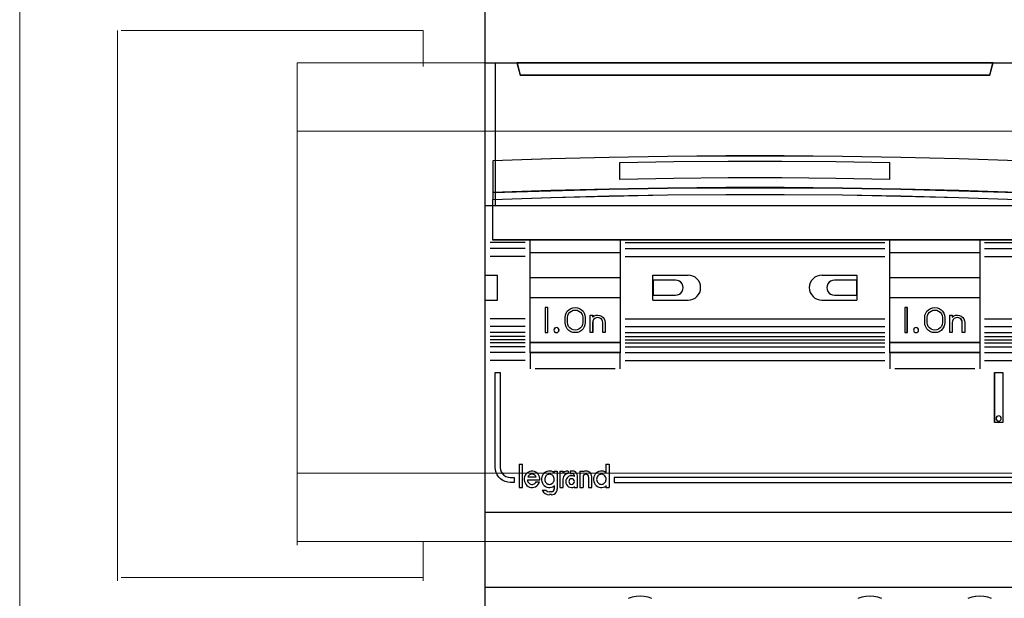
# Model space of a CAD drawing. Header units: millimetres. Extents: x 262469 to 275208, y -32539 to 9411.
# Tile 75 of 256: x 270052 to 270084, y -22437 to -22418. Entities that reach past the tile are written whole.
import ezdxf

# ---------------------------------------------------------------- set-up
doc = ezdxf.new("R2010")
doc.units = ezdxf.units.MM
doc.header["$LTSCALE"] = 100
doc.layers.get('0').update_dxf_attribs({"color": 8})
doc.layers.add('$ mp_ele', color=1, linetype='Continuous', lineweight=35)
doc.layers.add('45', color=8, linetype='Continuous')

# ---------------------------------------------------------------- blocks, each defined once
blk = doc.blocks.new('*U2088')
at = {"layer": '45', "color": 7}
for points in [[(87.005976, -85.989428), (105.008752, -85.989428), (105.008752, -85.989428), (105.008752, -169.004944), (105.008752, -169.004944), (87.005976, -169.004944), (87.005976, -169.004944), (68.997352, -169.004944), (68.997352, -169.004944), (50.994576, -169.004944), (50.994576, -169.004944), (50.994576, -85.989428), (50.994576, -85.989428), (68.997352, -85.989428), (68.997352, -85.989428), (87.005976, -85.989428), (87.005976, -85.989428)], [(87.003624, -85.996483), (105.001697, -85.996483), (105.001697, -168.997889), (87.003624, -168.997889), (68.999704, -168.997889), (51.001631, -168.997889), (51.001631, -85.996483), (68.999704, -85.996483), (87.003624, -85.996483)], [(50.994576, -104.990005), (105.008752, -104.990005), (105.008752, -119.309229), (50.994576, -119.309229), (50.994576, -104.990005)], [(51.001631, -104.99706), (105.001697, -104.99706), (105.001697, -119.305701), (51.001631, -119.305701), (51.001631, -104.99706)], [(54.179973, -104.990005), (54.495732, -106.214141), (54.495732, -106.214141), (101.508803, -106.214141), (101.508803, -106.214141), (101.83041, -104.990005), (54.179973, -104.990005)], [(54.187028, -104.99706), (54.502694, -106.207086), (101.501844, -106.207086), (101.823355, -104.99706), (54.187028, -104.99706)], [(104.25738, -114.810216), (98.421869, -114.610756), (92.592205, -114.464094), (86.756694, -114.364364), (80.921183, -114.317432), (75.085672, -114.317432), (69.250161, -114.364364), (63.41465, -114.464094), (57.584987, -114.610756), (51.749476, -114.810216), (51.749476, -117.989842), (57.584987, -117.796249), (63.41465, -117.643721), (69.250161, -117.543991), (75.085672, -117.497059), (80.921183, -117.497059), (86.756694, -117.543991), (92.592205, -117.643721), (98.421869, -117.796249), (104.25738, -117.989842), (104.25738, -114.810216)], [(104.250324, -114.812323), (98.41599, -114.613438), (92.587501, -114.467199), (86.753166, -114.367757), (80.918831, -114.32096), (75.084497, -114.32096), (69.250162, -114.367757), (63.415827, -114.467199), (57.587338, -114.613438), (51.753003, -114.812323), (51.753003, -117.982787), (57.587338, -117.789751), (63.415827, -117.637662), (69.250162, -117.53822), (75.084497, -117.491423), (80.918831, -117.491423), (86.753166, -117.53822), (92.587501, -117.637662), (98.41599, -117.789751), (104.250324, -117.982787), (104.250324, -114.812323)], [(104.25738, -117.980154), (98.421869, -117.784389), (92.592205, -117.63015), (86.756694, -117.529301), (80.921183, -117.481843), (75.085672, -117.481843), (69.250161, -117.529301), (63.41465, -117.63015), (57.584987, -117.784389), (51.749476, -117.980154), (51.749476, -118.67423), (57.584987, -118.472533), (63.41465, -118.324226), (69.250161, -118.223377), (75.085672, -118.175919), (80.921183, -118.175919), (86.756694, -118.223377), (92.592205, -118.324226), (98.421869, -118.472533), (104.25738, -118.67423), (104.25738, -117.980154)], [(104.25738, -122.734695), (51.749476, -122.734695), (51.749476, -118.658851), (57.584987, -118.459457), (63.41465, -118.312844), (69.250161, -118.213147), (75.085672, -118.166231), (80.921183, -118.166231), (86.756694, -118.213147), (92.592205, -118.312844), (98.421869, -118.459457), (104.25738, -118.658851), (104.25738, -122.734695)], [(104.250324, -117.981312), (98.41599, -117.787864), (92.587501, -117.63545), (86.753166, -117.535795), (80.918831, -117.488899), (75.084497, -117.488899), (69.250162, -117.535795), (63.415827, -117.63545), (57.587338, -117.787864), (51.753003, -117.981312), (51.753003, -118.667174), (57.587338, -118.467864), (63.415827, -118.321312), (69.250162, -118.221657), (75.084497, -118.174761), (80.918831, -118.174761), (86.753166, -118.221657), (92.587501, -118.321312), (98.41599, -118.467864), (104.250324, -118.667174), (104.250324, -117.981312)], [(104.250324, -122.727639), (51.753003, -122.727639), (51.753003, -118.664385), (57.587338, -118.465607), (63.415827, -118.319447), (69.250162, -118.220058), (75.084497, -118.173286), (80.918831, -118.173286), (86.753166, -118.220058), (92.587501, -118.319447), (98.41599, -118.465607), (104.250324, -118.664385), (104.250324, -122.727639)], [(55.495757, -122.720584), (64.508702, -122.720584), (64.508702, -134.01298), (55.495757, -134.01298), (55.495757, -122.720584)], [(55.502812, -122.724111), (64.501647, -122.724111), (64.501647, -134.005924), (55.502812, -134.005924), (55.502812, -122.724111)], [(91.498153, -122.720584), (100.507571, -122.720584), (100.507571, -134.01298), (91.498153, -134.01298), (91.498153, -122.720584)], [(55.495757, -123.994109), (64.508702, -123.994109), (64.508702, -126.50941), (55.495757, -126.50941), (55.495757, -123.994109)], [(55.502812, -123.997637), (64.501647, -123.997637), (64.501647, -126.502355), (55.502812, -126.502355), (55.502812, -123.997637)], [(91.498153, -123.994109), (100.507571, -123.994109), (100.507571, -126.50941), (91.498153, -126.50941), (91.498153, -123.994109)], [(91.501681, -123.997637), (100.504043, -123.997637), (100.504043, -126.502355), (91.501681, -126.502355), (91.501681, -123.997637)], [(70.057278, -128.262713), (70.251369, -128.227298), (70.43958, -128.16237), (70.592501, -128.038418), (70.710132, -127.87905), (70.786593, -127.696073), (70.816001, -127.50129), (70.786593, -127.306508), (70.710132, -127.117628), (70.592501, -126.964163), (70.43958, -126.846113), (70.251369, -126.769381), (70.057278, -126.745771), (70.057278, -126.745771), (67.792872, -126.745771), (67.792872, -128.262713), (70.057278, -128.262713), (70.057278, -128.262713)], [(70.053764, -128.255657), (70.24695, -128.220571), (70.434282, -128.156248), (70.586489, -128.033449), (70.703571, -127.875564), (70.779675, -127.694288), (70.808945, -127.501318), (70.779675, -127.308347), (70.703571, -127.121225), (70.586489, -126.969187), (70.434282, -126.852235), (70.24695, -126.776217), (70.053764, -126.752826), (67.799927, -126.752826), (67.799927, -128.255657), (70.053764, -128.255657)], [(85.946931, -126.745771), (85.752915, -126.769381), (85.564778, -126.846113), (85.411916, -126.964163), (85.29433, -127.117628), (85.2179, -127.306508), (85.194383, -127.50129), (85.2179, -127.696073), (85.29433, -127.87905), (85.411916, -128.038418), (85.564778, -128.16237), (85.752915, -128.227298), (85.946931, -128.262713), (85.946931, -128.262713), (88.210456, -128.262713), (88.210456, -126.745771), (85.946931, -126.745771), (85.946931, -126.745771)], [(85.950466, -126.752826), (85.757357, -126.776217), (85.5701, -126.852235), (85.417954, -126.969187), (85.300918, -127.121225), (85.224845, -127.308347), (85.201438, -127.501318), (85.224845, -127.694288), (85.300918, -127.875564), (85.417954, -128.033449), (85.5701, -128.156248), (85.757357, -128.220571), (85.950466, -128.255657), (88.203401, -128.255657), (88.203401, -126.752826), (85.950466, -126.752826)], [(55.495757, -128.492018), (64.508702, -128.492018), (64.508702, -133.014621), (55.495757, -133.014621), (55.495757, -128.492018)], [(91.498153, -128.492018), (100.507571, -128.492018), (100.507571, -133.014621), (91.498153, -133.014621), (91.498153, -128.492018)], [(91.501681, -128.499073), (100.504043, -128.499073), (100.504043, -133.007565), (91.501681, -133.007565), (91.501681, -128.499073)], [(57.259543, -129.497433), (57.005558, -129.497433), (57.005558, -131.998622), (57.259543, -131.998622), (57.259543, -129.497433)], [(93.247829, -129.497433), (93.000899, -129.497433), (93.000899, -131.998622), (93.247829, -131.998622), (93.247829, -129.497433)], [(101.989151, -141.008551), (101.989151, -135.995587), (101.989151, -135.995587), (102.807548, -135.995587), (102.807548, -135.995587), (102.807548, -141.008551), (102.807548, -141.008551), (101.989151, -141.008551), (101.989151, -141.008551)], [(101.996206, -141.001495), (101.996206, -136.002643), (102.800493, -136.002643), (102.800493, -141.001495), (101.996206, -141.001495)], [(57.431839, -147.196262), (57.521027, -147.190334), (57.604269, -147.166624), (57.681565, -147.119204), (57.764806, -147.054002), (57.818319, -146.9888), (57.865886, -146.899888), (57.895615, -146.805048), (57.901561, -146.710209), (57.901561, -146.609442), (57.877777, -146.520529), (57.842102, -146.431617), (57.794536, -146.35456), (57.723185, -146.28343), (57.645889, -146.230083), (57.568594, -146.200446), (57.479406, -146.176736), (57.384272, -146.176736), (57.301031, -146.200446), (57.211843, -146.230083), (57.134547, -146.28343), (57.075088, -146.35456), (57.021576, -146.431617), (56.985901, -146.520529), (56.962117, -146.609442), (56.956172, -146.710209), (56.974009, -146.805048), (57.003738, -146.899888), (57.045359, -146.9888), (57.104818, -147.054002), (57.176168, -147.119204), (57.253464, -147.166624), (57.342651, -147.190334), (57.431839, -147.196262)], [(59.922859, -146.919332), (59.898887, -146.810968), (59.838956, -146.720664), (59.74906, -146.660462), (59.641185, -146.642402), (59.539302, -146.660462), (59.443413, -146.720664), (59.389475, -146.810968), (59.365503, -146.919332), (59.389475, -147.021675), (59.443413, -147.117999), (59.539302, -147.178201), (59.641185, -147.196262), (59.74906, -147.178201), (59.838956, -147.117999), (59.898887, -147.021675), (59.922859, -146.919332)], [(62.63446, -147.196262), (62.717798, -147.190334), (62.80709, -147.166624), (62.884476, -147.119204), (62.95591, -147.054002), (63.015437, -146.9888), (63.06306, -146.899888), (63.086871, -146.805048), (63.104729, -146.710209), (63.092823, -146.609442), (63.080918, -146.520529), (63.039248, -146.431617), (62.985673, -146.35456), (62.920193, -146.28343), (62.842807, -146.230083), (62.765421, -146.200446), (62.670176, -146.176736), (62.586837, -146.176736), (62.497546, -146.200446), (62.414207, -146.230083), (62.336821, -146.28343), (62.27134, -146.35456), (62.217765, -146.431617), (62.176096, -146.520529), (62.16419, -146.609442), (62.152285, -146.710209), (62.170143, -146.805048), (62.199907, -146.899888), (62.241576, -146.9888), (62.301104, -147.054002), (62.372537, -147.119204), (62.449923, -147.166624), (62.539215, -147.190334), (62.63446, -147.196262)], [(63.90196, -146.504818), (63.90196, -147.002234), (104.003394, -147.002234), (104.003394, -146.504818), (63.90196, -146.504818)]]:
    blk.add_lwpolyline(points, close=True, dxfattribs=at)
at = {"layer": '45', "color": 4}
blk.add_lwpolyline([(51.992878, -104.990005), (51.992878, -119.309229)], dxfattribs=at)
at = {"layer": '45', "color": 7}
for points in [[(91.512263, -114.998292), (86.108024, -114.906249), (80.703784, -114.853653), (75.305393, -114.853653), (69.895304, -114.906249), (64.491065, -114.998292)], [(91.498153, -116.670456), (91.498153, -114.980653)], [(50.994576, -126.248355), (52.215115, -126.248355)], [(52.197477, -126.248355), (52.197477, -128.760128)], [(67.792872, -128.760128), (67.792872, -126.248355)], [(67.792872, -126.248355), (71.316916, -126.248355)], [(71.302805, -128.760128), (71.545214, -128.736599), (71.781711, -128.660128), (72.00047, -128.542481), (72.189667, -128.389539), (72.349302, -128.195421), (72.46755, -127.977773), (72.538499, -127.74836), (72.562148, -127.501301), (72.538499, -127.254241), (72.46755, -127.018946), (72.349302, -126.801298), (72.189667, -126.60718), (72.00047, -126.454238), (71.781711, -126.336591), (71.545214, -126.271885), (71.302805, -126.248355)], [(84.714633, -126.248355), (84.459942, -126.271885), (84.223021, -126.336591), (84.003868, -126.454238), (83.814331, -126.60718), (83.660332, -126.801298), (83.535948, -127.018946), (83.464872, -127.254241), (83.441179, -127.501301), (83.464872, -127.74836), (83.535948, -127.977773), (83.660332, -128.195421), (83.814331, -128.389539), (84.003868, -128.542481), (84.223021, -128.660128), (84.459942, -128.736599), (84.714633, -128.760128)], [(84.696995, -126.248355), (88.210456, -126.248355)], [(88.192818, -126.248355), (88.192818, -128.760128)], [(50.994576, -128.742489), (52.215115, -128.742489)], [(67.792872, -128.742489), (71.316916, -128.742489)], [(84.696995, -128.742489), (88.210456, -128.742489)], [(55.495757, -133.998869), (55.495757, -135.625171)], [(64.491065, -133.998869), (64.491065, -135.625171)], [(91.498153, -133.998869), (91.498153, -135.625171)], [(100.493461, -133.998869), (100.493461, -135.625171)], [(54.395155, -145.164265), (54.395155, -147.513761)], [(54.395155, -145.164265), (54.726746, -145.164265)], [(54.712636, -145.164265), (54.712636, -147.513761)], [(63.087091, -145.164265), (63.087091, -146.046208)], [(63.087091, -145.164265), (63.4081, -145.164265)], [(63.39399, -145.164265), (63.39399, -147.513761)], [(56.462312, -146.769109), (56.462312, -146.603888), (56.432782, -146.450468), (56.379627, -146.302949), (56.291037, -146.167231), (56.184729, -146.055116), (56.060703, -145.966605), (55.918959, -145.907597), (55.771308, -145.866292), (55.617752, -145.866292), (55.470102, -145.895796), (55.328358, -145.960704), (55.198425, -146.043315), (55.086211, -146.15543), (55.003527, -146.285246), (54.938561, -146.432766), (54.909031, -146.586186), (54.903125, -146.751407), (54.932655, -146.904827), (54.985809, -147.052346), (55.062587, -147.193965), (55.174801, -147.31198), (55.292922, -147.406392), (55.42876, -147.4654), (55.57641, -147.506706), (55.735872, -147.506706), (55.883523, -147.483102), (56.031173, -147.429996), (56.161105, -147.341484), (56.267413, -147.23527), (56.361909, -147.111354), (56.426875, -146.963835)], [(55.220606, -146.758818), (56.462312, -146.758818)], [(55.220606, -146.758818), (55.244381, -146.849952), (55.2741, -146.941086), (55.327593, -147.020069), (55.392974, -147.086901), (55.470242, -147.141581), (55.547511, -147.171959), (55.630723, -147.196262), (55.719879, -147.196262), (55.803091, -147.178035), (55.892246, -147.147657), (55.963571, -147.099052), (56.034896, -147.038296), (56.088389, -146.959313)], [(56.113082, -146.458957), (56.065385, -146.379199), (55.999802, -146.311711), (55.928257, -146.256494), (55.85075, -146.207412), (55.773243, -146.182871), (55.689773, -146.176736), (55.600342, -146.182871), (55.516873, -146.207412), (55.439365, -146.256494), (55.373782, -146.311711), (55.308199, -146.379199), (55.266465, -146.458957)], [(55.266465, -146.444846), (56.113082, -146.444846)], [(57.901561, -146.031513), (57.777164, -145.943002), (57.64092, -145.889895), (57.480981, -145.866292), (57.33289, -145.872193), (57.184798, -145.907597), (57.048554, -145.966605), (56.918234, -146.061017), (56.817531, -146.179033), (56.7346, -146.30885), (56.681287, -146.450468), (56.645745, -146.603888), (56.645745, -146.769109), (56.681287, -146.922529), (56.7346, -147.070049), (56.817531, -147.199866), (56.918234, -147.31198), (57.048554, -147.406392), (57.184798, -147.4654), (57.33289, -147.506706), (57.480981, -147.506706), (57.64092, -147.483102), (57.777164, -147.429996), (57.901561, -147.341484)], [(57.88745, -145.866292), (57.88745, -146.046208)], [(57.88745, -145.866292), (58.219042, -145.866292)], [(58.201404, -145.866292), (58.201404, -147.665455)], [(58.4695, -145.866292), (58.4695, -147.513761)], [(58.4695, -145.866292), (58.797564, -145.866292)], [(58.4695, -147.513761), (58.797564, -147.513761), (58.797564, -146.684735)], [(59.309062, -145.866292), (59.116649, -145.885634), (58.942275, -145.950107), (58.779926, -146.053264)], [(58.779926, -145.866292), (58.779926, -146.053264)], [(59.309062, -146.099125), (59.176778, -146.135108), (59.038481, -146.201077), (58.930249, -146.291036), (58.852081, -146.41098), (58.803978, -146.548916), (58.779926, -146.698846)], [(59.922859, -146.39955), (59.774266, -146.34621), (59.625674, -146.32843), (59.477081, -146.352137), (59.340375, -146.411403), (59.221501, -146.50623), (59.126401, -146.630689), (59.072908, -146.772929), (59.055077, -146.921096), (59.072908, -147.069262), (59.126401, -147.211502), (59.221501, -147.335961), (59.340375, -147.430788), (59.477081, -147.490054), (59.625674, -147.513761), (59.774266, -147.495981), (59.922859, -147.442641)], [(59.294952, -145.866292), (59.294952, -146.116764)], [(59.492496, -145.866292), (59.492496, -146.116764)], [(59.767646, -145.866292), (59.492496, -145.866292)], [(59.492496, -146.099125), (59.686512, -146.099125)], [(59.922859, -146.342541), (59.89808, -146.255161), (59.848522, -146.167781), (59.76799, -146.111608), (59.668874, -146.099125)], [(60.233286, -146.342541), (60.209122, -146.197858), (60.13663, -146.065231), (60.033934, -145.956719), (59.901032, -145.890406), (59.750008, -145.866292)], [(59.908749, -146.32843), (59.908749, -146.413096)], [(60.219175, -146.32843), (60.219175, -147.513761)], [(60.487271, -145.866292), (60.487271, -147.513761)], [(60.487271, -145.866292), (60.818863, -145.866292)], [(61.66548, -146.458957), (61.647599, -146.309294), (61.593955, -146.165618), (61.498589, -146.045887), (61.379381, -145.95609), (61.242293, -145.890238), (61.093283, -145.866292), (60.944274, -145.884251), (60.801225, -145.932144)], [(60.801225, -145.866292), (60.801225, -145.947431)], [(61.355053, -146.458957), (61.330974, -146.354658), (61.276795, -146.256494), (61.180477, -146.201277), (61.078139, -146.176736), (60.963761, -146.201277), (60.879483, -146.256494), (60.813264, -146.354658), (60.801225, -146.458957)], [(60.801225, -146.444846), (60.801225, -147.513761)], [(61.340943, -146.444846), (61.340943, -147.513761)], [(61.651369, -146.444846), (61.651369, -147.513761)], [(63.104729, -146.031513), (62.980332, -145.943002), (62.832241, -145.889895), (62.684149, -145.866292), (62.536058, -145.872193), (62.387966, -145.907597), (62.245799, -145.966605), (62.121402, -146.061017), (62.0207, -146.179033), (61.931845, -146.30885), (61.878532, -146.450468), (61.848913, -146.603888), (61.848913, -146.769109), (61.878532, -146.922529), (61.931845, -147.070049), (62.0207, -147.199866), (62.121402, -147.31198), (62.245799, -147.406392), (62.387966, -147.4654), (62.536058, -147.506706), (62.684149, -147.506706), (62.832241, -147.483102), (62.980332, -147.429996), (63.104729, -147.341484)], [(54.395155, -147.496122), (54.726746, -147.496122)], [(56.074279, -146.952845), (56.430563, -146.952845)], [(56.695131, -147.781872), (56.832086, -147.970375), (57.004767, -148.122395), (57.213176, -148.213606), (57.439449, -148.24401)], [(56.695131, -147.781872), (57.093747, -147.781872)], [(57.079637, -147.781872), (57.250395, -147.900589), (57.439449, -147.933566)], [(57.615827, -148.24401), (57.778695, -148.225943), (57.917435, -148.165722), (58.038078, -148.069367), (58.134592, -147.948924), (58.194914, -147.79837), (58.219042, -147.647816)], [(57.615827, -147.933566), (57.721425, -147.908718), (57.82081, -147.852811), (57.889138, -147.753419), (57.901561, -147.647816)], [(57.88745, -147.326789), (57.88745, -147.665455)], [(59.908749, -147.425567), (59.908749, -147.513761)], [(59.908749, -147.496122), (60.233286, -147.496122)], [(60.487271, -147.496122), (60.818863, -147.496122)], [(61.340943, -147.496122), (61.66548, -147.496122)], [(63.087091, -147.326789), (63.087091, -147.513761)], [(63.087091, -147.496122), (63.4081, -147.496122)], [(57.425339, -147.915927), (57.633465, -147.915927)], [(57.633465, -148.226371), (57.425339, -148.226371)], [(50.994576, -149.997312), (105.008752, -149.997312)], [(67.694757, -158.630128), (67.30804, -158.501214), (66.909604, -158.419179), (66.505308, -158.38988), (66.101012, -158.425038), (65.696717, -158.501214), (65.321718, -158.630128)], [(67.690971, -158.636638), (67.304911, -158.508017), (66.907152, -158.426168), (66.503544, -158.396936), (66.099936, -158.432014), (65.696328, -158.508017), (65.321967, -158.636638)], [(90.689082, -158.633745), (90.30222, -158.49306), (89.903634, -158.416856), (89.499187, -158.393408), (89.09474, -158.422718), (88.696154, -158.49306), (88.309291, -158.627884)], [(90.686376, -158.640256), (90.300391, -158.49989), (89.90271, -158.423858), (89.49918, -158.400464), (89.095651, -158.429707), (88.697969, -158.49989), (88.311984, -158.634407)], [(101.686086, -158.633745), (101.305158, -158.498922), (100.906649, -158.422718), (100.496419, -158.393408), (100.09205, -158.416856), (99.693541, -158.498922), (99.306752, -158.633745)], [(101.682306, -158.640256), (101.302027, -158.505738), (100.904196, -158.429707), (100.494665, -158.400464), (100.090985, -158.423858), (99.693155, -158.505738), (99.307025, -158.640256)]]:
    blk.add_lwpolyline(points, dxfattribs=at)
at = {"layer": '45', "color": 251}
for points in [[(64.491065, -116.670456), (64.491065, -114.980653)], [(91.512263, -116.670456), (86.108024, -116.571525), (80.703784, -116.518762), (75.305393, -116.518762), (69.895304, -116.571525), (64.491065, -116.670456)], [(55.016007, -122.974583), (51.495491, -122.974583)], [(64.995507, -122.974583), (91.011348, -122.974583)], [(100.990848, -122.974583), (104.507837, -122.974583)], [(55.016007, -123.577832), (51.495491, -123.577832)], [(64.995507, -123.577832), (91.011348, -123.577832)], [(100.990848, -123.577832), (104.507837, -123.577832)], [(55.016007, -124.378636), (51.495491, -124.378636)], [(64.995507, -124.378636), (91.011348, -124.378636)], [(100.990848, -124.378636), (104.507837, -124.378636)], [(55.016007, -130.608681), (51.495491, -130.608681)], [(64.995507, -130.608681), (91.011348, -130.608681)], [(100.990848, -130.608681), (104.507837, -130.608681)], [(55.016007, -131.402429), (51.495491, -131.402429)], [(55.016007, -132.005678), (51.495491, -132.005678)], [(64.995507, -131.402429), (91.011348, -131.402429)], [(64.995507, -132.005678), (91.011348, -132.005678)], [(100.990848, -131.402429), (104.507837, -131.402429)], [(100.990848, -132.005678), (104.507837, -132.005678)], [(55.016007, -132.400788), (51.495491, -132.400788)], [(55.016007, -132.711232), (51.495491, -132.711232)], [(55.016007, -133.011093), (51.495491, -133.011093)], [(64.995507, -132.400788), (91.011348, -132.400788)], [(64.995507, -132.711232), (91.011348, -132.711232)], [(64.995507, -133.011093), (91.011348, -133.011093)], [(100.990848, -132.400788), (104.507837, -132.400788)], [(100.990848, -132.711232), (104.507837, -132.711232)], [(100.990848, -133.011093), (104.507837, -133.011093)], [(55.016007, -133.413259), (51.495491, -133.413259)], [(55.016007, -134.009452), (51.495491, -134.009452)], [(64.995507, -133.413259), (91.011348, -133.413259)], [(64.995507, -134.009452), (91.011348, -134.009452)], [(100.990848, -133.413259), (104.507837, -133.413259)], [(100.990848, -134.009452), (104.507837, -134.009452)], [(55.016007, -134.810256), (51.495491, -134.810256)], [(64.995507, -134.810256), (91.011348, -134.810256)], [(100.990848, -134.810256), (104.507837, -134.810256)], [(55.996672, -135.61106), (64.011315, -135.61106)], [(91.992013, -135.61106), (100.006656, -135.61106)], [(50.994576, -157.490299), (105.008752, -157.490299)]]:
    blk.add_lwpolyline(points, dxfattribs=at)
at = {"layer": '45', "color": 4}
blk.add_lwpolyline([(91.501681, -122.724111), (100.504043, -122.724111), (100.504043, -134.005924), (91.501681, -134.005924), (91.501681, -122.724111)], close=True, dxfattribs=at)
at = {"layer": '45', "color": 251}
for points in [[(55.502812, -128.499073), (64.501647, -128.499073), (64.501647, -133.007565), (55.502812, -133.007565), (55.502812, -128.499073)], [(51.999933, -136.002643), (52.503996, -136.002643), (52.503996, -145.500165), (52.533302, -145.722261), (52.603637, -145.938512), (52.726722, -146.12554), (52.879113, -146.283345), (53.072532, -146.406082), (53.283535, -146.476218), (53.506261, -146.505441), (53.904822, -146.505441), (53.904822, -147.002234), (53.506261, -147.002234), (53.254229, -146.9847), (52.996337, -146.914565), (52.756028, -146.797672), (52.545025, -146.651557), (52.357466, -146.464528), (52.205075, -146.254122), (52.093713, -146.014492), (52.023378, -145.757328), (51.999933, -145.500165), (51.999933, -136.002643)]]:
    blk.add_lwpolyline(points, close=True, dxfattribs=at)
at = {"layer": '45', "color": 255}
for points in [[(57.266598, -129.490377), (56.998502, -129.490377), (56.998502, -129.490377), (56.998502, -132.00215), (56.998502, -132.00215), (57.266598, -132.00215), (57.266598, -132.00215), (57.266598, -129.490377), (57.266598, -129.490377)], [(58.995108, -130.996264), (58.995108, -130.496263), (58.995108, -130.496263), (59.024608, -130.272733), (59.095407, -130.060967), (59.219305, -129.866849), (59.372703, -129.713907), (59.5674, -129.590377), (59.779797, -129.519789), (60.003993, -129.490377), (60.22819, -129.519789), (60.446487, -129.590377), (60.629384, -129.713907), (60.794582, -129.866849), (60.91848, -130.060967), (60.989279, -130.272733), (61.012879, -130.496263), (61.012879, -130.496263), (61.012879, -130.996264), (61.012879, -130.996264), (60.989279, -131.225677), (60.91848, -131.437442), (60.794582, -131.631561), (60.629384, -131.790385), (60.446487, -131.913915), (60.22819, -131.978621), (60.003993, -132.00215), (59.779797, -131.978621), (59.5674, -131.913915), (59.372703, -131.790385), (59.219305, -131.631561), (59.095407, -131.437442), (59.024608, -131.225677), (58.995108, -130.996264), (58.995108, -130.996264)], [(59.249093, -130.998933), (59.249093, -130.498288), (59.249093, -130.498288), (59.272702, -130.30392), (59.34943, -130.127222), (59.467473, -129.962304), (59.632734, -129.844505), (59.809799, -129.767936), (60.00457, -129.744377), (60.205243, -129.767936), (60.382308, -129.844505), (60.535765, -129.962304), (60.665612, -130.127222), (60.74234, -130.30392), (60.765949, -130.498288), (60.765949, -130.498288), (60.765949, -130.998933), (60.765949, -130.998933), (60.74234, -131.20508), (60.665612, -131.381778), (60.535765, -131.534917), (60.382308, -131.658605), (60.205243, -131.735174), (60.00457, -131.758734), (59.809799, -131.735174), (59.632734, -131.658605), (59.467473, -131.534917), (59.34943, -131.381778), (59.272702, -131.20508), (59.249093, -130.998933), (59.249093, -130.998933)], [(93.254884, -129.490377), (92.993843, -129.490377), (92.993843, -129.490377), (92.993843, -132.00215), (92.993843, -132.00215), (93.254884, -132.00215), (93.254884, -132.00215), (93.254884, -129.490377), (93.254884, -129.490377)], [(94.993977, -130.996264), (94.993977, -130.496263), (94.993977, -130.496263), (95.017535, -130.272733), (95.0941, -130.060967), (95.211892, -129.866849), (95.376801, -129.713907), (95.559378, -129.590377), (95.777293, -129.519789), (96.001098, -129.490377), (96.224903, -129.519789), (96.436929, -129.590377), (96.631285, -129.713907), (96.784415, -129.866849), (96.908097, -130.060967), (96.978772, -130.272733), (97.00822, -130.496263), (97.00822, -130.496263), (97.00822, -130.996264), (97.00822, -130.996264), (96.978772, -131.225677), (96.908097, -131.437442), (96.784415, -131.631561), (96.631285, -131.790385), (96.436929, -131.913915), (96.224903, -131.978621), (96.001098, -132.00215), (95.777293, -131.978621), (95.559378, -131.913915), (95.376801, -131.790385), (95.211892, -131.631561), (95.0941, -131.437442), (95.017535, -131.225677), (94.993977, -130.996264), (94.993977, -130.996264)], [(95.237379, -130.998933), (95.237379, -130.498288), (95.237379, -130.498288), (95.272874, -130.30392), (95.337949, -130.127222), (95.462183, -129.962304), (95.621912, -129.844505), (95.799388, -129.767936), (96.000529, -129.744377), (96.195753, -129.767936), (96.37323, -129.844505), (96.538874, -129.962304), (96.657192, -130.127222), (96.734099, -130.30392), (96.757762, -130.498288), (96.757762, -130.498288), (96.757762, -130.998933), (96.757762, -130.998933), (96.734099, -131.20508), (96.657192, -131.381778), (96.538874, -131.534917), (96.37323, -131.658605), (96.195753, -131.735174), (96.000529, -131.758734), (95.799388, -131.735174), (95.621912, -131.658605), (95.462183, -131.534917), (95.337949, -131.381778), (95.272874, -131.20508), (95.237379, -130.998933), (95.237379, -130.998933)], [(61.752324, -130.24532), (61.752324, -130.439868), (61.752324, -130.439868), (61.90578, -130.327856), (62.094649, -130.257111), (62.283519, -130.24532), (62.472388, -130.274797), (62.649453, -130.351437), (62.797007, -130.475241), (62.91505, -130.634417), (62.985876, -130.811279), (63.009485, -130.994036), (63.009485, -130.994036), (63.009485, -132.00215), (63.009485, -132.00215), (62.761594, -132.00215), (62.761594, -132.00215), (62.761594, -130.994036), (62.761594, -130.994036), (62.737985, -130.840756), (62.667159, -130.699266), (62.549116, -130.593149), (62.413366, -130.522404), (62.254008, -130.492927), (62.100551, -130.522404), (61.9589, -130.593149), (61.840856, -130.699266), (61.775933, -130.840756), (61.752324, -130.994036), (61.752324, -130.994036), (61.752324, -132.00215), (61.752324, -132.00215), (61.492629, -132.00215), (61.492629, -132.00215), (61.492629, -130.24532), (61.492629, -130.24532), (61.752324, -130.24532), (61.752324, -130.24532)], [(61.757567, -130.252376), (61.757567, -130.445752), (61.909953, -130.334414), (62.097504, -130.264095), (62.285056, -130.252376), (62.472607, -130.281675), (62.648437, -130.357854), (62.794961, -130.480911), (62.912181, -130.639128), (62.982513, -130.814925), (63.005957, -130.996582), (63.005957, -131.998622), (62.759796, -131.998622), (62.759796, -130.996582), (62.736352, -130.844224), (62.66602, -130.703587), (62.5488, -130.598109), (62.413997, -130.52779), (62.255751, -130.498491), (62.103365, -130.52779), (61.962702, -130.598109), (61.845482, -130.703587), (61.781011, -130.844224), (61.757567, -130.996582), (61.757567, -131.998622), (61.499684, -131.998622), (61.499684, -130.252376), (61.757567, -130.252376)], [(97.743305, -130.24532), (97.743305, -130.439868), (97.743305, -130.439868), (97.908825, -130.327856), (98.086169, -130.257111), (98.281246, -130.24532), (98.464501, -130.274797), (98.647755, -130.351437), (98.795541, -130.475241), (98.907859, -130.634417), (98.984707, -130.811279), (99.008353, -130.994036), (99.008353, -130.994036), (99.008353, -132.00215), (99.008353, -132.00215), (98.754161, -132.00215), (98.754161, -132.00215), (98.754161, -130.994036), (98.754161, -130.994036), (98.730515, -130.840756), (98.659578, -130.699266), (98.541349, -130.593149), (98.405386, -130.522404), (98.245777, -130.492927), (98.09208, -130.522404), (97.950206, -130.593149), (97.8438, -130.699266), (97.766951, -130.840756), (97.743305, -130.994036), (97.743305, -130.994036), (97.743305, -132.00215), (97.743305, -132.00215), (97.495025, -132.00215), (97.495025, -132.00215), (97.495025, -130.24532), (97.495025, -130.24532), (97.743305, -130.24532), (97.743305, -130.24532)], [(97.748045, -130.252376), (97.748045, -130.445752), (97.912022, -130.334414), (98.087712, -130.264095), (98.280971, -130.252376), (98.462516, -130.281675), (98.644062, -130.357854), (98.79047, -130.480911), (98.90174, -130.639128), (98.977873, -130.814925), (99.001298, -130.996582), (99.001298, -131.998622), (98.749476, -131.998622), (98.749476, -130.996582), (98.726051, -130.844224), (98.655775, -130.703587), (98.538649, -130.598109), (98.403953, -130.52779), (98.245833, -130.498491), (98.093568, -130.52779), (97.953017, -130.598109), (97.847603, -130.703587), (97.771471, -130.844224), (97.748045, -130.996582), (97.748045, -131.998622), (97.50208, -131.998622), (97.50208, -130.252376), (97.748045, -130.252376)], [(58.388366, -131.749396), (58.370188, -131.653108), (58.315656, -131.568857), (58.230828, -131.514695), (58.133883, -131.490623), (58.030877, -131.514695), (57.952109, -131.568857), (57.897577, -131.653108), (57.87334, -131.749396), (57.897577, -131.845683), (57.952109, -131.935953), (58.030877, -131.990114), (58.133883, -132.00215), (58.230828, -131.990114), (58.315656, -131.935953), (58.370188, -131.845683), (58.388366, -131.749396)], [(58.381311, -131.751097), (58.363631, -131.656802), (58.310593, -131.574294), (58.228089, -131.521253), (58.1338, -131.497679), (58.033616, -131.521253), (57.957006, -131.574294), (57.903968, -131.656802), (57.880395, -131.751097), (57.903968, -131.845393), (57.957006, -131.933795), (58.033616, -131.986836), (58.1338, -131.998622), (58.228089, -131.986836), (58.310593, -131.933795), (58.363631, -131.845393), (58.381311, -131.751097)], [(94.376651, -131.749396), (94.364616, -131.653108), (94.310458, -131.568857), (94.220193, -131.514695), (94.123911, -131.490623), (94.027629, -131.514695), (93.943383, -131.568857), (93.889224, -131.653108), (93.865154, -131.749396), (93.889224, -131.845683), (93.943383, -131.935953), (94.027629, -131.990114), (94.123911, -132.00215), (94.220193, -131.990114), (94.310458, -131.935953), (94.364616, -131.845683), (94.376651, -131.749396)], [(94.369596, -131.751097), (94.357893, -131.656802), (94.305229, -131.574294), (94.217454, -131.521253), (94.123828, -131.497679), (94.030202, -131.521253), (93.94828, -131.574294), (93.895615, -131.656802), (93.872209, -131.751097), (93.895615, -131.845393), (93.94828, -131.933795), (94.030202, -131.986836), (94.123828, -131.998622), (94.217454, -131.986836), (94.305229, -131.933795), (94.357893, -131.845393), (94.369596, -131.751097)], [(102.655862, -140.604621), (102.63765, -140.50814), (102.583014, -140.41769), (102.498024, -140.36342), (102.400892, -140.34533), (102.297691, -140.36342), (102.218771, -140.41769), (102.158064, -140.50814), (102.133781, -140.604621), (102.158064, -140.707131), (102.218771, -140.785522), (102.297691, -140.839792), (102.400892, -140.863912), (102.498024, -140.839792), (102.583014, -140.785522), (102.63765, -140.707131), (102.655862, -140.604621)], [(102.648807, -140.602857), (102.631087, -140.508345), (102.577927, -140.419741), (102.495235, -140.366578), (102.400728, -140.348857), (102.300316, -140.366578), (102.223529, -140.419741), (102.164463, -140.508345), (102.140837, -140.602857), (102.164463, -140.703275), (102.223529, -140.780066), (102.300316, -140.833229), (102.400728, -140.856856), (102.495235, -140.833229), (102.577927, -140.780066), (102.631087, -140.703275), (102.648807, -140.602857)]]:
    blk.add_lwpolyline(points, close=True, dxfattribs=at)
at = {"layer": '45', "color": 1}
for points in [[(51.992878, -135.995587), (52.499741, -135.995587), (52.499741, -135.995587), (52.499741, -145.505293), (52.499741, -145.505293), (52.52921, -145.727674), (52.599935, -145.944203), (52.723704, -146.131471), (52.876942, -146.289478), (53.071436, -146.412373), (53.283611, -146.482598), (53.507574, -146.511859), (53.507574, -146.511859), (53.90835, -146.511859), (53.90835, -146.511859), (53.90835, -147.00929), (53.90835, -147.00929), (53.507574, -147.00929), (53.507574, -147.00929), (53.254143, -146.991733), (52.994817, -146.921508), (52.753173, -146.804465), (52.540998, -146.658162), (52.352398, -146.470894), (52.19916, -146.260218), (52.087178, -146.02028), (52.016453, -145.762787), (51.992878, -145.505293), (51.992878, -145.505293), (51.992878, -135.995587), (51.992878, -135.995587)], [(63.894905, -146.497763), (63.894905, -147.00929), (63.894905, -147.00929), (104.01045, -147.00929), (104.01045, -147.00929), (104.01045, -146.497763), (104.01045, -146.497763), (63.894905, -146.497763), (63.894905, -146.497763)]]:
    blk.add_lwpolyline(points, close=True, dxfattribs=at)

msp = doc.modelspace()

# ---------------------------------------------------------------- linework, layer by layer
at = {"layer": '$ mp_ele', "color": 7, "linetype": 'Continuous', "lineweight": 5}
msp.add_line((270052.385, -22564.936), (270052.385, -22401.668), dxfattribs=at)
at = {"layer": '$ mp_ele', "color": 7, "lineweight": 5, "ltscale": 2}
for points in [[(270055.563, -22418.226), (270055.563, -22436.105)], [(270055.68, -22418.226), (270065.48, -22418.226)], [(270065.48, -22418.226), (270065.48, -22419.395)], [(270061.397, -22419.278), (270061.397, -22434.937)], [(270061.397, -22419.278), (270165.113, -22419.278)], [(270061.397, -22419.278), (270165.113, -22419.278)], [(270061.397, -22421.498), (270165.113, -22421.498)], [(270061.397, -22421.498), (270165.113, -22421.498)], [(270061.397, -22432.599), (270165.113, -22432.599)], [(270061.397, -22432.599), (270165.113, -22432.599)], [(270061.397, -22434.82), (270165.113, -22434.82)], [(270061.397, -22434.82), (270165.113, -22434.82)], [(270065.48, -22434.82), (270065.48, -22436.105)], [(270055.68, -22435.988), (270065.48, -22435.988)]]:
    msp.add_lwpolyline(points, dxfattribs=at)

# ---------------------------------------------------------------- block references
at = {"xscale": 0.3243391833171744, "yscale": 0.3243391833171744, "zscale": 0.3243391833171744}
msp.add_blockref('*U2088', (270050.955, -22385.225), dxfattribs=at)

doc.saveas('drawing.dxf')
